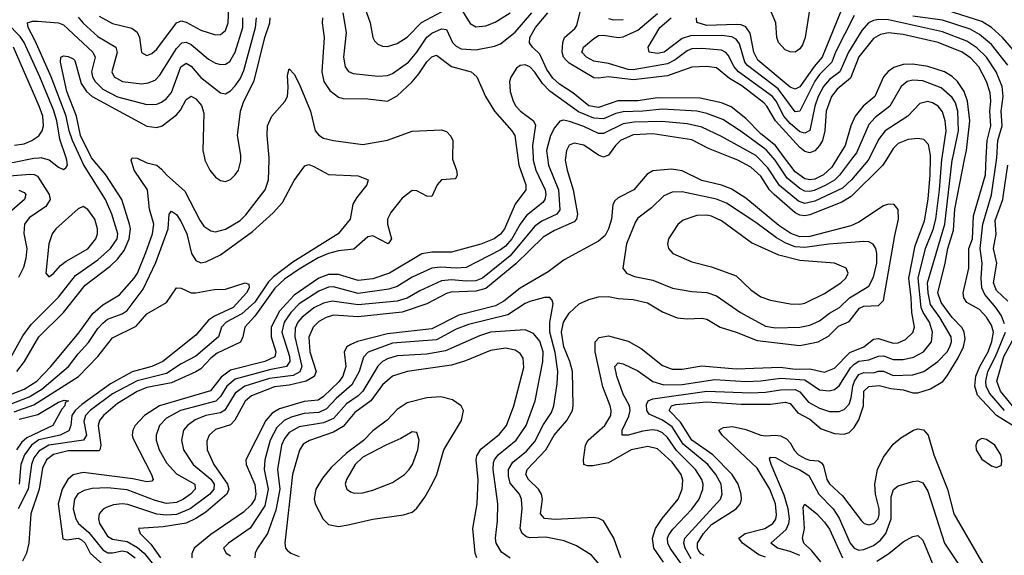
# Model space of a CAD drawing. Header units: inches. Extents: x 1305375 to 1407406, y 744550 to 841633.
# Tile 158 of 256: x 1313292 to 1317302, y 818381 to 820562. Entities that reach past the tile are written whole.
import ezdxf

# ---------------------------------------------------------------- set-up
doc = ezdxf.new("R2010")
doc.units = ezdxf.units.IN
doc.header["$MEASUREMENT"] = 0
doc.layers.add('B3811', color=7, linetype='Continuous')
doc.layers.add('B3812', color=7, linetype='Continuous')

msp = doc.modelspace()

# ---------------------------------------------------------------- linework, layer by layer
at = {"layer": 'B3811', "color": 5}
for points, elevation in [([(1313212.9, 820000), (1313230, 819985), (1313250, 819980.4), (1313270, 819982), (1313350, 819998.9), (1313371.6, 820000)], 1760), ([(1313247.6, 819032.4), (1313310, 819057.6), (1313362.1, 819090), (1313418.6, 819150), (1313532.6, 819287.4), (1313590, 819366.3), (1313630, 819400.4), (1313698.3, 819441.7), (1313758.7, 819510), (1313771.3, 819530), (1313806.4, 819613.6), (1313833.2, 819690), (1313838.4, 819730), (1313820.9, 819790), (1313811.9, 819870), (1313758.1, 819950), (1313745.6, 819990), (1313750, 819999.3), (1313770, 819998.5), (1313810, 819978.9), (1313850, 819970.1), (1313870, 819953.6), (1313890.1, 819930), (1313964.1, 819864.1), (1314025.4, 819745.4), (1314042, 819722), (1314070, 819701.7), (1314090, 819697.8), (1314130, 819708.8), (1314190, 819745), (1314212.6, 819767.4), (1314292.4, 819870), (1314305, 819910), (1314308.4, 819990), (1314307.5, 820000)], 1680), ([(1313250, 819177.5), (1313305.3, 819274.7), (1313339.2, 819320.8), (1313450, 819431.8), (1313519.9, 819520.1), (1313610, 819584.3), (1313661.8, 819630), (1313689, 819670), (1313691.6, 819690), (1313667.3, 819770), (1313641.7, 819830), (1313552.1, 819972.1), (1313539.3, 820000)], 1740), ([(1313281, 819130), (1313311.7, 819170), (1313370.3, 819270), (1313470, 819369.3), (1313559.1, 819480.9), (1313661, 819559), (1313690, 819586.7), (1313717.3, 819622.7), (1313737.9, 819670), (1313742.6, 819710), (1313739.2, 819730), (1313708.3, 819830), (1313642.6, 819930), (1313584.9, 820000)], 1720), ([(1315054.2, 820000), (1315054.1, 819994.1), (1315071.5, 819950), (1315073.7, 819930), (1315070, 819919), (1315065.5, 819914.5), (1315010, 819909.8), (1314991.8, 819890), (1314970, 819842.7), (1314950, 819844), (1314910, 819864.8), (1314890, 819867.1), (1314850, 819834.8), (1314803.5, 819776.5), (1314790.1, 819750), (1314789.4, 819729.4), (1314805.8, 819670), (1314792.3, 819650), (1314730, 819681.5), (1314710, 819678.6), (1314652.4, 819627.6), (1314590, 819620.8), (1314550, 819610.2), (1314507.7, 819592.3), (1314430, 819545.7), (1314370, 819505.3), (1314331.5, 819468.5), (1314250, 819354.7), (1314209.1, 819310), (1314201, 819270), (1314190.8, 819249.2), (1314096.1, 819203.8), (1314070, 819183.2), (1314030, 819139.9), (1314010, 819127.8), (1313910, 819083.9), (1313810, 819064), (1313770, 819048.2), (1313690, 818999.4), (1313633.1, 818950), (1313617.7, 818930), (1313611.3, 818910), (1313622.3, 818830), (1313619, 818810), (1313614, 818806), (1313490, 818805.8), (1313430, 818791.1), (1313401.6, 818770), (1313384.2, 818735.8), (1313371.4, 818650), (1313337.4, 818550), (1313329.2, 818430), (1313320.2, 818390), (1313303.2, 818356.8)], 1680), ([(1313382.2, 820000), (1313412.1, 819992.1), (1313450, 819961.5), (1313470, 819952.6), (1313480.4, 819959.6), (1313486.4, 819970), (1313483.9, 819990), (1313480.6, 820000)], 1760), ([(1315321.4, 820000), (1315325.5, 819970), (1315353.3, 819890), (1315353, 819870), (1315310, 819811.4), (1315266.3, 819710), (1315250, 819688.5), (1315224.1, 819670), (1315170, 819648.7), (1315050, 819615.5), (1314970, 819615.2), (1314930, 819608.5), (1314798.7, 819530), (1314730, 819507.1), (1314670, 819500.4), (1314590, 819524.9), (1314550, 819525), (1314510, 819509.5), (1314410, 819439.7), (1314350, 819375.2), (1314315.6, 819310), (1314316.3, 819270), (1314335.2, 819210), (1314330.9, 819189.1), (1314290.2, 819170), (1314150, 819134.5), (1314113.1, 819106.9), (1314068.8, 819051.2), (1313861, 818990), (1313800.6, 818950), (1313762.8, 818910), (1313753.1, 818890), (1313750.6, 818870), (1313754.7, 818854.7), (1313828.2, 818710), (1313835, 818690), (1313830, 818682.3), (1313810, 818680.7), (1313752.2, 818692.2), (1313550, 818718.2), (1313510, 818709.2), (1313488, 818690), (1313465.6, 818650), (1313448.4, 818590), (1313468.3, 818448.3), (1313484.3, 818444.3), (1313530, 818450.5), (1313544, 818444), (1313558.9, 818430), (1313578.8, 818390), (1313630, 818343.5)], 1720), ([(1315382.7, 820000), (1315383, 819990), (1315394.4, 819950), (1315431.9, 819870), (1315434.3, 819850), (1315430.7, 819830), (1315422.2, 819817.8), (1315355.8, 819764.2), (1315330.2, 819729.8), (1315295.7, 819670), (1315270, 819639.5), (1315250, 819624.9), (1315110, 819553.5), (1315070.3, 819549.7), (1315005.7, 819554.3), (1314970, 819549.9), (1314890, 819513.5), (1314830, 819475.8), (1314795.4, 819464.6), (1314670, 819447.8), (1314570, 819474.5), (1314550, 819473.3), (1314510, 819457.1), (1314430, 819404.7), (1314395.7, 819370), (1314369.6, 819330), (1314359.7, 819290), (1314390.9, 819190), (1314392.5, 819170), (1314379.1, 819150), (1314310, 819136.8), (1314170, 819098.6), (1314135.5, 819070), (1314110, 819027.6), (1314090.9, 819009.1), (1313946.6, 818970), (1313890, 818939.3), (1313861.6, 818910), (1313847.3, 818870), (1313848, 818850), (1313860.7, 818810), (1313890, 818758.1), (1313930, 818712.2), (1314005, 818670), (1314006.8, 818650), (1313987.5, 818630), (1313959.6, 818610), (1313930, 818596.1), (1313890, 818591.4), (1313843.7, 818603.7), (1313730, 818647.6), (1313650, 818656), (1313586.7, 818653.3), (1313554.6, 818645.4), (1313529.2, 818630.8), (1313514.7, 818610), (1313509.3, 818570), (1313520.3, 818530), (1313531.9, 818510), (1313573.1, 818473.1), (1313630, 818402.6), (1313650.8, 818390.8), (1313670, 818390.3), (1313710, 818399.3), (1313730, 818394.6), (1313762.6, 818370)], 1740), ([(1315441.6, 820000), (1315446.3, 819970), (1315486.9, 819870), (1315492.4, 819787.6), (1315480.1, 819770), (1315418.7, 819741.3), (1315390, 819721), (1315290, 819600.6), (1315176.9, 819510), (1315150, 819499.2), (1315110, 819496.9), (1315050, 819503.2), (1315010, 819499.1), (1314921.5, 819458.5), (1314870, 819428.5), (1314830, 819416), (1314670, 819400.5), (1314564.6, 819415.4), (1314530, 819408.4), (1314490, 819389.3), (1314440.9, 819350), (1314425.4, 819330), (1314414.4, 819305.6), (1314412.2, 819270), (1314441.3, 819150), (1314432.3, 819127.7), (1314406.2, 819113.8), (1314310, 819100.6), (1314209.1, 819070), (1314170, 819041.5), (1314128, 818972), (1314110, 818961.6), (1314049.8, 818950.2), (1314007.3, 818932.7), (1313975.4, 818910), (1313959.8, 818890), (1313951.1, 818850), (1313958.5, 818810), (1313999.1, 818750), (1314070, 818691.6), (1314083.9, 818670), (1314082.8, 818650), (1314066.8, 818630), (1313986.6, 818570), (1313930, 818546.8), (1313890, 818544.4), (1313850, 818548.9), (1313732.7, 818587.3), (1313710, 818590.6), (1313674, 818586), (1313644.1, 818575.9), (1313631.4, 818568.6), (1313615.1, 818550), (1313612.3, 818530), (1313616.8, 818510), (1313650, 818459.4), (1313670, 818446.4), (1313730, 818436.9), (1313772.1, 818412.1), (1313799.2, 818390), (1313862.1, 818310)], 1760), ([(1315515.3, 820000), (1315514.1, 819990), (1315521.3, 819950), (1315545.9, 819870), (1315564, 819770), (1315560.1, 819750), (1315550, 819739.1), (1315470, 819704.3), (1315424, 819676), (1315312.1, 819567.9), (1315190, 819467.4), (1315150, 819456.8), (1315048.1, 819451.9), (1315030, 819446.7), (1314950, 819405), (1314850, 819371.5), (1314670, 819352.2), (1314570, 819358.7), (1314539.8, 819350), (1314510, 819332.7), (1314487.6, 819310), (1314470.1, 819269.9), (1314473.2, 819210), (1314499.2, 819130), (1314490.7, 819109.3), (1314458.3, 819090), (1314390, 819073.9), (1314330, 819066.6), (1314236.3, 819030), (1314210, 819009), (1314168.1, 818931.9), (1314150, 818911.6), (1314090, 818893), (1314063.6, 818870), (1314053.8, 818846.2), (1314055, 818810), (1314083.1, 818750), (1314137.8, 818670), (1314143.3, 818650), (1314135.8, 818630), (1314050, 818556.8), (1314009.4, 818530.6), (1313970, 818512.1), (1313876.3, 818496.3), (1313775.5, 818490), (1313782.2, 818470), (1313826.5, 818426.5), (1313865.1, 818370)], 1780), ([(1314044.1, 820000), (1314046.1, 819990), (1314065.9, 819950), (1314090, 819920.5), (1314110, 819907), (1314130, 819903.5), (1314150, 819911.4), (1314170, 819930.1), (1314182.5, 819950), (1314193.1, 819986.9), (1314193.1, 820000)], 1720), ([(1315913.4, 818353.4), (1315875.2, 818410), (1315868.6, 818450), (1315881.9, 818490), (1315909, 818531), (1315973.2, 818610), (1315989.9, 818650), (1315992.6, 818687.4), (1315985.5, 818710), (1315950, 818760.7), (1315890, 818814.8), (1315850, 818823.8), (1315782.7, 818810), (1315690, 818758.1), (1315625.9, 818745.9), (1315604.8, 818744.8), (1315589.8, 818750), (1315587.9, 818770), (1315596.2, 818830), (1315606.9, 818850), (1315675, 818910), (1315699.3, 818950), (1315701, 818970), (1315696.6, 818990), (1315666.5, 819066.5), (1315635.3, 819210), (1315635.7, 819250), (1315652.5, 819267.5), (1315690, 819274.4), (1315770, 819252.5), (1315822.7, 819222.7), (1315910, 819154.2), (1315950, 819138.5), (1315990, 819139.5), (1316070, 819153.1), (1316210, 819140.2), (1316390, 819146.6), (1316450, 819139.1), (1316510, 819140.3), (1316570, 819127.2), (1316610, 819143.1), (1316672.8, 819207.2), (1316730.5, 819229.5), (1316770, 819261.2), (1316790, 819263.8), (1316850, 819244.3), (1316870, 819246.5), (1316900, 819260), (1316930, 819288.6), (1316935.7, 819310), (1316925.4, 819370), (1316923.3, 819430), (1316913.2, 819510), (1316939.1, 819640.9), (1316977.4, 819742.6), (1316992, 819832), (1317000, 819930), (1317000.9, 820000)], 1780), ([(1315998.5, 818330), (1315941.6, 818410), (1315932.3, 818430), (1315930.9, 818450), (1315936.2, 818463.8), (1315952.6, 818487.4), (1316030, 818568.7), (1316059, 818610), (1316074.4, 818650), (1316075.7, 818670), (1316070.3, 818690), (1316044.3, 818730), (1315967.2, 818807.2), (1315930, 818860.3), (1315910, 818879.9), (1315890, 818889.6), (1315867.5, 818892.5), (1315830, 818887.1), (1315769.9, 818869.9), (1315745.7, 818870), (1315746.2, 818890), (1315773.1, 818946.9), (1315778.1, 818970), (1315775, 818990), (1315750, 819036.8), (1315723.4, 819110), (1315715.9, 819150), (1315730, 819164.7), (1315750, 819160.7), (1315810, 819132), (1315870, 819089.3), (1315915.4, 819075.4), (1315990, 819075.9), (1316122.8, 819097.2), (1316250, 819088.9), (1316310, 819091.7), (1316390, 819102.8), (1316490, 819095.8), (1316550, 819054.6), (1316588.7, 819051.3), (1316610, 819056.8), (1316630, 819071.7), (1316675.9, 819144.1), (1316690, 819159.4), (1316710, 819171.4), (1316750, 819177.5), (1316790, 819192.2), (1316810, 819192.7), (1316850, 819179), (1316890, 819178.8), (1316931.9, 819188.1), (1316973.2, 819210), (1317005.5, 819250), (1317009.6, 819290), (1316997.4, 819330), (1316971.4, 819370), (1316964.1, 819390), (1316951.7, 819510), (1316980.7, 819630), (1317012.5, 819707.5), (1317022.9, 819750), (1317038.3, 819870), (1317047.6, 819992.4), (1317048.8, 820000)], 1760), ([(1316026.2, 818366.2), (1316002.7, 818410), (1315996.8, 818430), (1316000.6, 818450), (1316146.1, 818610), (1316153.2, 818630), (1316148.9, 818670), (1316127.6, 818710), (1316094.5, 818750), (1315993.9, 818833.9), (1315950, 818904.1), (1315910, 818930.7), (1315855.2, 818955.2), (1315846.2, 818970), (1315845.5, 818994.5), (1315852.1, 819010), (1315870, 819018.5), (1316090, 819049), (1316270, 819043.2), (1316330, 819045.4), (1316390, 819055.3), (1316450, 819056.1), (1316470, 819047.2), (1316504.8, 819004.8), (1316550, 818980.4), (1316590, 818967.1), (1316630, 818966.2), (1316650, 818974.7), (1316670, 818996.3), (1316678.3, 819021.7), (1316684.8, 819070), (1316691.9, 819090), (1316710, 819117.4), (1316730, 819124.8), (1316770, 819124.3), (1316790, 819131.3), (1316810, 819130.7), (1316850, 819113.5), (1316930, 819115.8), (1316974.9, 819130), (1317030.9, 819170), (1317069, 819210), (1317080.5, 819230), (1317087, 819250), (1317085.7, 819270), (1317039.3, 819350), (1317001.7, 819401.7), (1316991.5, 819450), (1316988.9, 819490), (1317059.8, 819730), (1317090, 819990), (1317092.1, 820000)], 1740), ([(1316080.2, 818380.2), (1316066.9, 818386.9), (1316058.3, 818398.3), (1316052.1, 818410), (1316052.9, 818430), (1316077.6, 818470), (1316110, 818506), (1316209.4, 818570.6), (1316227.5, 818592.5), (1316232.3, 818610), (1316231, 818630), (1316218.1, 818670), (1316194.3, 818710), (1316114.7, 818790), (1316029.7, 818849.7), (1315983.1, 818923.1), (1315937, 818970), (1315946.2, 818990), (1315964.6, 818995.4), (1316090, 819006.3), (1316230, 818996.4), (1316350, 818996.1), (1316410, 819004.6), (1316430, 818998.5), (1316461.3, 818961.3), (1316510, 818935.2), (1316555.9, 818895.9), (1316610, 818876.9), (1316650, 818874.5), (1316670, 818881.6), (1316690, 818901.4), (1316710, 818932.9), (1316728.3, 818990), (1316729.4, 819050), (1316750, 819067.8), (1316792.6, 819072.6), (1316840.2, 819060.2), (1316890, 819054.8), (1316930, 819042.2), (1316950, 819042.4), (1317001.7, 819058.3), (1317051.3, 819088.7), (1317070, 819111.7), (1317114.5, 819185.5), (1317135.5, 819230), (1317142.7, 819262.7), (1317139.2, 819290), (1317130, 819307.9), (1317090, 819350), (1317044.7, 819410), (1317031.8, 819450), (1317061.6, 819570), (1317071.8, 819630), (1317094.5, 819705.5), (1317101.1, 819790), (1317141.7, 820000)], 1720), ([(1316826.5, 820000), (1316807.7, 819970), (1316678.4, 819841.6), (1316640.7, 819819.3), (1316510, 819767.9), (1316490, 819763.9), (1316470, 819766.3), (1316450, 819776.3), (1316365.1, 819850), (1316346.2, 819870), (1316310, 819924.7), (1316270, 819961.2), (1316216.8, 819990), (1316192, 820000)], 1780), ([(1316753.3, 820000), (1316748.3, 819990), (1316679.4, 819910), (1316643.6, 819876.4), (1316530, 819823), (1316490, 819813.4), (1316463.4, 819823.4), (1316386.8, 819886.8), (1316339.4, 819959.4), (1316299.4, 820000)], 1760), ([(1316684.5, 820000), (1316631.5, 819928.5), (1316610, 819908.1), (1316572.8, 819887.2), (1316527.2, 819867.2), (1316510, 819862.4), (1316490, 819863.7), (1316470, 819874.3), (1316417.3, 819917.3), (1316369.2, 819990), (1316360.3, 820000)], 1740), ([(1316623.2, 820000), (1316599, 819961), (1316566.3, 819930), (1316530, 819912.9), (1316510, 819909.7), (1316490, 819914), (1316450, 819942.3), (1316406.8, 820000)], 1720), ([(1317367.3, 818890), (1317270.7, 818950.7), (1317192.9, 819032.9), (1317182, 819070), (1317186.4, 819110), (1317202.4, 819150), (1317236.6, 819210), (1317251.9, 819251.9), (1317257.5, 819290), (1317250, 819318.4), (1317230, 819350.4), (1317201.3, 819381.3), (1317150, 819410.4), (1317137.6, 819430), (1317134.6, 819450), (1317158, 819550), (1317157.7, 819630), (1317172.4, 819670), (1317176.6, 819763.4), (1317225.2, 819930), (1317228.4, 820000)], 1680), ([(1317303.3, 819323.3), (1317290, 819356.2), (1317267.4, 819390), (1317222.5, 819442.5), (1317210.9, 819470), (1317207.8, 819510), (1317211.5, 819570), (1317204.3, 819630), (1317214.2, 819730), (1317250.6, 819849.4), (1317270.9, 819990), (1317271.5, 820000)], 1660), ([(1313250, 818994.4), (1313330, 819026.7), (1313382.3, 819057.7), (1313490.7, 819149.3), (1313530, 819201.6), (1313572.7, 819247.3), (1313610, 819305.2), (1313630, 819326.3), (1313650, 819342.3), (1313710, 819364.5), (1313730, 819378.4), (1313794.6, 819465.4), (1313846.2, 819573.8), (1313896.3, 819710), (1313901.2, 819770), (1313910, 819783.1), (1313930, 819769.1), (1313950, 819738.4), (1313972.3, 819690), (1313992.2, 819610), (1314010, 819581.3), (1314030, 819572.1), (1314050, 819576.2), (1314110, 819604), (1314240.7, 819699.3), (1314324.8, 819775.2), (1314362.8, 819817.2), (1314410, 819907), (1314453, 819967), (1314470, 819972.2), (1314490, 819964.9), (1314550, 819931.3), (1314670, 819927), (1314710.6, 819910), (1314705.5, 819890), (1314663.1, 819836.9), (1314648.5, 819811.5), (1314638.4, 819750), (1314588.6, 819690), (1314405, 819575), (1314325.2, 819514.8), (1314305.5, 819494.5), (1314250, 819412), (1314196.3, 819363.7), (1314133.4, 819330), (1314113.5, 819310), (1314101.8, 819270), (1314010, 819191.8), (1313950, 819160.1), (1313890, 819120.8), (1313770, 819092), (1313670, 819038.1), (1313579, 818970), (1313560.4, 818950), (1313553.8, 818926.2), (1313564.1, 818870), (1313551.9, 818850), (1313411, 818829), (1313370, 818805.1), (1313350, 818778.1), (1313339.6, 818750), (1313327, 818650), (1313286.2, 818570)], 1660), ([(1315739.9, 818370), (1315711.2, 818451.2), (1315670, 818521.1), (1315651.3, 818531.3), (1315630, 818535), (1315472.7, 818527.3), (1315430, 818531.1), (1315413.1, 818550), (1315421.7, 818610), (1315417.7, 818630), (1315405.5, 818650), (1315364, 818690), (1315353.4, 818710), (1315359.4, 818730), (1315434.3, 818810), (1315469.3, 818870.7), (1315520.9, 818930), (1315543.3, 818970), (1315546.5, 818990), (1315543.8, 819130), (1315533, 819170), (1315508.7, 819230), (1315498, 819290), (1315507.2, 819330), (1315530, 819367), (1315570, 819404.6), (1315610, 819423.2), (1315650, 819433.9), (1315690, 819434.5), (1315730, 819426.4), (1315790, 819423), (1315849.4, 819409.4), (1315910, 819371.8), (1315970, 819348.3), (1316010, 819343.6), (1316070, 819346.3), (1316090, 819342.2), (1316145.2, 819310), (1316210, 819290.1), (1316295.1, 819255.1), (1316470, 819235.8), (1316544.5, 819250), (1316586.7, 819273.3), (1316626.4, 819313.6), (1316670, 819333.4), (1316712.6, 819387.4), (1316730, 819396), (1316790, 819398.4), (1316810, 819419.3), (1316856.3, 819683.7), (1316871.7, 819750), (1316869.9, 819789.9), (1316853.7, 819810), (1316830, 819811.5), (1316810, 819804.6), (1316710, 819737.5), (1316677.2, 819722.8), (1316510, 819679.1), (1316470, 819677.6), (1316432, 819692), (1316384.1, 819724.1), (1316250, 819835.6), (1316190, 819873.1), (1316150, 819888.1), (1316070, 819907.9), (1315990, 819947.3), (1315946.4, 819953.6), (1315870, 819946.8), (1315847.5, 819932.5), (1315793.1, 819870), (1315730, 819836.7), (1315715.7, 819824.3), (1315707.2, 819810), (1315701.9, 819750), (1315690.1, 819710), (1315676.4, 819683.6), (1315650, 819659.7), (1315510, 819584.6), (1315445, 819535), (1315330, 819469), (1315263.5, 819416.5), (1315230, 819397.3), (1315080.7, 819359.3), (1314970, 819302.6), (1314790, 819282.6), (1314668.1, 819251.9), (1314640, 819240), (1314624.8, 819230), (1314612.9, 819210), (1314620.1, 819150), (1314608.1, 819110), (1314592.4, 819087.6), (1314530, 819027.9), (1314507.9, 819012.1), (1314450, 819006.7), (1314350, 818977.9), (1314320.7, 818959.3), (1314294.3, 818930), (1314213.4, 818770), (1314214, 818750), (1314249.4, 818669.4), (1314253.4, 818630), (1314249, 818610), (1314234.1, 818585.9), (1314203.2, 818556.8), (1314070, 818465.6), (1314003.1, 818410), (1313992.8, 818387.2), (1313992.6, 818370)], 1820), ([(1317315.9, 819415.9), (1317270, 819459.9), (1317258.3, 819490), (1317271.3, 819570), (1317257.9, 819630), (1317268.4, 819688.4), (1317265, 819745), (1317295.6, 819830), (1317298.8, 819850), (1317316.3, 819970)], 1640), ([(1313250, 819926.6), (1313332.8, 819932.8), (1313351.5, 819931.5), (1313364.6, 819924.6), (1313412.7, 819850), (1313416.1, 819830), (1313398.3, 819801.7), (1313330, 819755.2), (1313312.2, 819730), (1313308.7, 819691.3), (1313321.3, 819630), (1313317.3, 819590), (1313307, 819553), (1313287.2, 819512.8)], 1740), ([(1313288.6, 819868.6), (1313310, 819858.4), (1313316.8, 819850), (1313311.3, 819830), (1313250, 819776.6)], 1720), ([(1313270, 818964.8), (1313350, 818994), (1313531.4, 819108.6), (1313609.9, 819190.1), (1313670, 819266.3), (1313766.1, 819313.9), (1313810, 819364.1), (1313889.7, 819410), (1313930, 819470.4), (1313950, 819468.9), (1313990, 819450.2), (1314010, 819450.2), (1314083.9, 819463.9), (1314130, 819464.4), (1314210, 819490.4), (1314224.9, 819484.9), (1314227, 819470), (1314215.3, 819450), (1314161.7, 819390), (1314085.1, 819354.9), (1314061.3, 819338.7), (1314010, 819277.3), (1313874.6, 819170), (1313830.2, 819150), (1313750, 819128.1), (1313661.3, 819078.7), (1313545.2, 818994.8), (1313517.5, 818970), (1313504.1, 818950), (1313500.2, 818910), (1313492.2, 818887.8), (1313456.8, 818870), (1313370, 818850.6), (1313339.6, 818830), (1313310.9, 818790), (1313296.6, 818750), (1313290, 818670)], 1640), ([(1315716.1, 818270), (1315621, 818381), (1315559.6, 818419.6), (1315510, 818439.3), (1315434.3, 818454.3), (1315370, 818452.6), (1315356.6, 818456.6), (1315339, 818470), (1315330.8, 818490), (1315337.9, 818570), (1315335.5, 818610), (1315327.3, 818630), (1315290, 818674), (1315283, 818703), (1315283.3, 818730), (1315300.4, 818759.6), (1315355.6, 818804.4), (1315390, 818844.4), (1315426, 818914), (1315457.3, 818962.7), (1315467.5, 818990), (1315481, 819079), (1315483.1, 819130), (1315473.1, 819206.9), (1315451.6, 819290), (1315451.4, 819328.6), (1315464.5, 819404.5), (1315460.4, 819420.4), (1315450.7, 819430.7), (1315430, 819431.2), (1315370, 819414.7), (1315350, 819406.9), (1315279.7, 819360.3), (1315119.4, 819320.6), (1315070, 819301.2), (1314990, 819259.1), (1314810, 819245.1), (1314711.3, 819208.7), (1314691.8, 819188.2), (1314674.6, 819130), (1314645.3, 819074.7), (1314581.1, 819018.9), (1314542, 818978), (1314510, 818962.5), (1314450, 818958.7), (1314397, 818943), (1314369.2, 818930), (1314339, 818901), (1314312.2, 818850), (1314290.3, 818769.7), (1314288.3, 818730), (1314303.5, 818650), (1314290, 818582), (1314230, 818490.9), (1314141.8, 818430), (1314122.3, 818410), (1314133, 818390), (1314150, 818378.5)], 1840), ([(1315290, 818368.9), (1315254.1, 818394.1), (1315233.2, 818430), (1315229.3, 818450), (1315238.5, 818521.5), (1315239.7, 818590), (1315220.8, 818730), (1315221.7, 818758.3), (1315225.1, 818770), (1315240.4, 818790), (1315313.8, 818850), (1315354.5, 818910), (1315391.1, 819010), (1315422.2, 819170), (1315424.2, 819210), (1315410, 819253.1), (1315384.3, 819284.3), (1315350, 819298.7), (1315210, 819289.3), (1315165.3, 819274.7), (1315026.8, 819213.2), (1314950, 819200.5), (1314830, 819192.6), (1314790, 819181.2), (1314769.3, 819170.7), (1314750, 819151), (1314690, 819049.6), (1314670.1, 819030), (1314622.9, 818997.1), (1314570, 818938.3), (1314530, 818920.1), (1314430, 818904.5), (1314390, 818880.6), (1314370, 818856.6), (1314358.5, 818830), (1314341.5, 818730), (1314351.4, 818650), (1314334.7, 818565.3), (1314300.7, 818470), (1314260.4, 818410), (1314250.6, 818390), (1314249.2, 818370.8)], 1860), ([(1317302.4, 818970), (1317241.8, 819041.8), (1317228.8, 819070), (1317227.5, 819090), (1317235.6, 819130), (1317265.9, 819190), (1317306.9, 819290)], 1660), ([(1317335.7, 818990), (1317287, 819050), (1317271.7, 819090), (1317299.7, 819190), (1317343.4, 819270)], 1640), ([(1315153.9, 818370), (1315146.4, 818390), (1315137, 818490), (1315155, 818590), (1315159.1, 818690), (1315151, 818769), (1315154.4, 818785.6), (1315170, 818812.9), (1315246.4, 818873.6), (1315274.6, 818910), (1315305.1, 818990), (1315345.5, 819145.5), (1315343.2, 819183.2), (1315330, 819203.4), (1315310, 819216.9), (1315270, 819224.8), (1315210, 819215.6), (1315107.7, 819172.3), (1315050, 819155.5), (1314870, 819129.3), (1314810, 819111.1), (1314770, 819075.4), (1314722, 819010), (1314657.2, 818962.8), (1314610, 818905.7), (1314570, 818882.6), (1314471.7, 818848.3), (1314445.9, 818834.1), (1314431.2, 818808.8), (1314402.7, 818710), (1314372.3, 818430), (1314375.1, 818410), (1314381.9, 818401.9), (1314395.9, 818390), (1314430, 818376.1)], 1880), ([(1313290, 818935.3), (1313365.8, 818954.2), (1313450, 819005.2), (1313472.6, 819012.6), (1313490.1, 819010.1), (1313476.7, 819003.3), (1313476.5, 818990), (1313463.6, 818976.4), (1313426.9, 818910), (1313320.9, 818859.1), (1313299.9, 818840.1), (1313278.8, 818810)], 1620), ([(1316330, 818373.6), (1316302.8, 818382.8), (1316235.3, 818430), (1316221.1, 818450), (1316246.5, 818470), (1316327.3, 818490), (1316359.5, 818510), (1316371.5, 818528.5), (1316374.8, 818545.2), (1316369.9, 818590), (1316347.5, 818650), (1316295.4, 818735.4), (1316152.9, 818870), (1316138.9, 818890), (1316158, 818902), (1316195.1, 818904.9), (1316250, 818893.6), (1316310, 818870.7), (1316330, 818867.3), (1316370, 818870.1), (1316390, 818867), (1316414.8, 818854.8), (1316430, 818839.1), (1316447.3, 818807.3), (1316464.2, 818790), (1316493.4, 818773.4), (1316510, 818767.8), (1316545.7, 818765.7), (1316557.2, 818757.2), (1316565.1, 818745.1), (1316579.1, 818690), (1316590, 818672.6), (1316642.7, 818622.7), (1316720.8, 818520.8), (1316730.8, 818510.8), (1316750, 818504.8), (1316770.4, 818510), (1316788.2, 818530), (1316792.9, 818547.1), (1316791.8, 818570), (1316776.9, 818630), (1316774.8, 818670), (1316786.2, 818730), (1316810, 818780.2), (1316850, 818833.2), (1316880.1, 818859.9), (1316931.6, 818890), (1316950, 818895.6), (1316972.5, 818892.5), (1316991.8, 818870), (1317014.7, 818790), (1317070.5, 818650), (1317096.6, 818550), (1317234.1, 818314.1)], 1680), ([(1316470, 818379.8), (1316430, 818396.6), (1316377.8, 818410), (1316351.2, 818430), (1316413.8, 818486.2), (1316424.5, 818510), (1316426.8, 818530), (1316421.5, 818570), (1316405.6, 818625.6), (1316352.1, 818750), (1316345.9, 818774.1), (1316350, 818780.3), (1316370, 818778.9), (1316427, 818747), (1316470, 818729.4), (1316505.9, 818705.9), (1316546.3, 818630), (1316605.4, 818570), (1316630, 818532.7), (1316674.4, 818430), (1316690, 818409.6), (1316710, 818402.1), (1316730, 818403.9), (1316770, 818421.3), (1316797.5, 818442.5), (1316819.3, 818470), (1316841.3, 818530), (1316841.3, 818618.7), (1316851.1, 818648.9), (1316870, 818663.2), (1316930, 818681.6), (1316950, 818684.7), (1316970, 818675.6), (1316990, 818641.7), (1317059.1, 818430), (1317159.1, 818279.1)], 1660), ([(1316554.4, 818354.4), (1316518.4, 818398.4), (1316485.6, 818430), (1316480.4, 818450), (1316488.3, 818490), (1316483.2, 818576.8), (1316490, 818588.5), (1316538.8, 818550), (1316570, 818516.4), (1316590, 818487.8), (1316643.3, 818370)], 1640), ([(1316783.1, 818356.9), (1316832.2, 818387.8), (1316890, 818435.9), (1316930, 818456.9), (1316950, 818461.3), (1316970, 818442.8), (1317008.1, 818350)], 1640)]:
    msp.add_lwpolyline(points, dxfattribs=dict(at, elevation=elevation))
for points, elevation in [([(1315990, 819860.7), (1315950, 819859.9), (1315915.3, 819844.7), (1315864.6, 819795.4), (1315810, 819753.5), (1315800.3, 819739.7), (1315762.9, 819650), (1315748.9, 819550), (1315763.1, 819530), (1315796.4, 819516.4), (1315870, 819500.9), (1315950.7, 819469.3), (1316030, 819454.8), (1316090, 819450.6), (1316130, 819437.9), (1316227.5, 819370), (1316330, 819314.5), (1316370, 819306.7), (1316470, 819309.7), (1316510, 819318.3), (1316550, 819335.4), (1316590, 819366.7), (1316630.4, 819389.6), (1316671.9, 819430), (1316750, 819477.6), (1316770, 819514.2), (1316782.6, 819570), (1316783.2, 819610), (1316778.8, 819630), (1316768.4, 819648.4), (1316750, 819657.4), (1316730, 819659.4), (1316587.8, 819647.8), (1316490, 819634), (1316450, 819637.4), (1316412.1, 819652.1), (1316373.8, 819673.8), (1316290, 819736.2), (1316170, 819815.5), (1316130, 819831.2)], 1840), ([(1313550, 819801.7), (1313530, 819792.4), (1313439.7, 819710), (1313424.4, 819690), (1313410.1, 819650), (1313398, 819530), (1313410, 819514.4), (1313430, 819528.2), (1313458.8, 819561.2), (1313481.8, 819578.2), (1313570, 819629.6), (1313602.1, 819670), (1313608.6, 819690), (1313608.2, 819710), (1313597.7, 819750), (1313570, 819789.8)], 1760), ([(1316090, 819765.9), (1316050, 819764.9), (1315994.5, 819745.5), (1315972.5, 819727.5), (1315934.4, 819670), (1315930.2, 819650), (1315934, 819630), (1315951.7, 819610), (1316030, 819576.6), (1316110, 819555.4), (1316210, 819518.5), (1316270, 819461.7), (1316310, 819434.1), (1316350, 819419.8), (1316430, 819404.6), (1316470, 819403.6), (1316490, 819407.8), (1316570, 819446.7), (1316635.7, 819490), (1316656.5, 819510), (1316665.5, 819530), (1316658.7, 819550), (1316610.3, 819570.3), (1316470, 819581.2), (1316383.9, 819603.9), (1316272.9, 819652.9), (1316150, 819743.6), (1316110, 819762.1)], 1860), ([(1315006.6, 819026.6), (1314950, 819022.3), (1314870, 819001.7), (1314830, 818975), (1314789.2, 818930.8), (1314730, 818888.4), (1314691.6, 818848.4), (1314622.9, 818797.1), (1314561, 818739), (1314525.4, 818694.6), (1314498.7, 818650), (1314491.3, 818611.3), (1314495.9, 818590), (1314528.3, 818528.3), (1314550, 818506.9), (1314590, 818498.1), (1314630, 818504.9), (1314730, 818527.5), (1314854.5, 818545.5), (1314890, 818556.9), (1314910, 818572.6), (1314942.7, 818617.3), (1314972.2, 818670), (1314990.4, 818710), (1315019.9, 818810), (1315091.9, 818930), (1315098.9, 818970), (1315089.8, 818990), (1315054.5, 819014.5)], 1920), ([(1314890, 818883.6), (1314844.1, 818855.9), (1314783.7, 818830), (1314690, 818780.6), (1314658.3, 818750), (1314623.2, 818690), (1314617.3, 818670), (1314623.7, 818650), (1314638.9, 818638.9), (1314654.4, 818634.4), (1314690, 818635.5), (1314730, 818645.5), (1314810, 818676.8), (1314859.2, 818710), (1314878.8, 818730), (1314892, 818750), (1314913.3, 818810), (1314918.8, 818850), (1314910, 818880.9)], 1940), ([(1317210, 818856.2), (1317192.3, 818847.7), (1317185.6, 818830), (1317187, 818810), (1317210, 818772.7), (1317250, 818745.2), (1317270, 818738), (1317290, 818747.3), (1317292.3, 818767.7), (1317288.1, 818790), (1317263.7, 818830), (1317230, 818852.9)], 1720)]:
    msp.add_lwpolyline(points, close=True, dxfattribs=dict(at, elevation=elevation))
at = {"layer": 'B3812', "color": 5}
for points, elevation in [([(1313616.2, 820576.2), (1313670, 820546.8), (1313748.3, 820528.3), (1313770, 820511.4), (1313779.6, 820490), (1313788.1, 820428.1), (1313810, 820415.8), (1313830, 820424.1), (1313850, 820442.8), (1313930, 820549.1), (1313950, 820557.6), (1313970, 820552.9), (1314030, 820520.1), (1314090, 820500.4), (1314110, 820501.7), (1314130, 820518.8), (1314140.5, 820550), (1314143.2, 820610)], 1780), ([(1314697.8, 820610), (1314719.3, 820550), (1314730.1, 820490.1), (1314736.7, 820476.7), (1314750, 820463.2), (1314770, 820454.3), (1314790, 820453.1), (1314830, 820465.3), (1314870, 820491.3), (1314928.8, 820551.2), (1315050, 820616.5)], 1760), ([(1315088.3, 820608.3), (1315126.4, 820546.4), (1315150, 820533.6), (1315190, 820537.4), (1315228.4, 820551.6), (1315290, 820590.1)], 1760), ([(1317228.4, 820000), (1317231.7, 820070), (1317247.7, 820130), (1317242.7, 820190), (1317247.5, 820230), (1317245, 820265), (1317229.9, 820310.1), (1317197.8, 820370), (1317165.5, 820405.5), (1317130, 820429.7), (1317032.3, 820470), (1316890, 820502.2), (1316831, 820509), (1316797.4, 820502.6), (1316770, 820486), (1316710, 820410.7), (1316676, 820324), (1316620.7, 820279.3), (1316598.6, 820250), (1316576.4, 820190), (1316571.3, 820110), (1316561.5, 820070), (1316550, 820049.5), (1316530, 820028.3), (1316510, 820020.3), (1316490, 820026.1), (1316470, 820042.3), (1316370.2, 820150), (1316335.2, 820210), (1316323.1, 820223.1), (1316232.7, 820292.7), (1316183.2, 820323.2), (1316130, 820366.6), (1316090, 820372.3), (1316030, 820369.1), (1315930, 820334.1), (1315790, 820317.5), (1315690.6, 820329.4), (1315650, 820323.8), (1315630, 820326.1), (1315530, 820385.2), (1315517.2, 820397.2), (1315507.4, 820410), (1315501.7, 820430), (1315503.4, 820470), (1315510.4, 820490), (1315553.3, 820526.7), (1315561.3, 820538.7), (1315578.2, 820610)], 1680), ([(1316649.4, 820630), (1316560.7, 820410), (1316527.7, 820372.3), (1316470, 820288.7), (1316450, 820278.7), (1316430, 820288), (1316298.1, 820398.1), (1316282.2, 820430), (1316266.9, 820506.9), (1316250, 820533.3), (1316230, 820541.4), (1316210, 820543.1), (1316090, 820539.1), (1316050.4, 820550.4), (1316048.9, 820570)], 1620), ([(1316510.7, 820610), (1316490.6, 820490), (1316480, 820460), (1316470, 820443.1), (1316450.3, 820429.7), (1316430, 820430.8), (1316410, 820439.7), (1316382.2, 820470), (1316375.5, 820490), (1316371.9, 820550), (1316345.7, 820610)], 1580), ([(1317376.7, 820396.7), (1317294.8, 820490), (1317249.5, 820530), (1317210, 820555.3), (1317070, 820599.4)], 1620), ([(1313539.3, 820000), (1313507.2, 820070), (1313493.2, 820110), (1313480.6, 820170), (1313420.8, 820330), (1313355.6, 820475.6), (1313326.6, 820530), (1313323.7, 820550), (1313343.5, 820556.5), (1313364, 820556), (1313450, 820549.6), (1313470, 820541.5), (1313589.8, 820429.8), (1313598.8, 820410), (1313585.1, 820350), (1313589.1, 820330), (1313599.5, 820310), (1313630, 820279.1), (1313690, 820248.7), (1313810, 820216.9), (1313850, 820218.4), (1313870, 820226.6), (1313890, 820241.5), (1313910, 820266.3), (1313948.6, 820370), (1313970, 820384.6), (1313990, 820372.7), (1314030, 820327.2), (1314110, 820264.8), (1314130, 820259.8), (1314150, 820272), (1314170, 820293.4), (1314190, 820322), (1314205.2, 820354.8), (1314252.9, 820530), (1314255.8, 820570)], 1740), ([(1313530, 820573.2), (1313550, 820547.5), (1313610, 820493.6), (1313683, 820450), (1313688.9, 820428.9), (1313667.2, 820350), (1313676.3, 820330), (1313710.8, 820310.8), (1313790, 820301.3), (1313815.5, 820304.5), (1313843.4, 820316.6), (1313863.4, 820336.6), (1313930, 820445.3), (1313951.7, 820468.3), (1313970, 820470.9), (1313990, 820461.7), (1314061.6, 820401.6), (1314090, 820385.2), (1314110, 820379.8), (1314130, 820381.5), (1314148.1, 820391.9), (1314170, 820430.2), (1314200.9, 820530), (1314200.6, 820570)], 1760), ([(1314193.1, 820000), (1314193.1, 820010), (1314178.7, 820090), (1314190.9, 820190), (1314204.7, 820230), (1314247.2, 820312.8), (1314289.9, 820489.9), (1314310.5, 820550), (1314312.3, 820570)], 1720), ([(1314525.6, 820570), (1314524.1, 820550), (1314531.8, 820490), (1314522.1, 820350), (1314530.8, 820310.8), (1314554.6, 820274.6), (1314590, 820247), (1314610, 820241.8), (1314710, 820240.6), (1314790, 820231), (1314830, 820252.6), (1314890, 820308.6), (1314918.2, 820341.8), (1314950, 820390.6), (1314970, 820411.3), (1314990, 820417.9), (1315050, 820371.9), (1315130.3, 820350), (1315154, 820330), (1315189.6, 820250), (1315226, 820190), (1315297, 820110), (1315309.1, 820090), (1315321.4, 820000)], 1720), ([(1314607.9, 820590), (1314621.5, 820510), (1314611.2, 820410), (1314617.7, 820370), (1314631.7, 820351.7), (1314650, 820343.6), (1314750, 820332.2), (1314790, 820334.4), (1314810, 820342.7), (1314875.8, 820390), (1314910, 820430.6), (1314950, 820490.9), (1314970, 820507.8), (1315010, 820525.5), (1315030, 820522), (1315054.2, 820470), (1315070, 820454.2), (1315090, 820444), (1315150, 820439), (1315225.7, 820454.3), (1315250, 820463.7), (1315310, 820511.1), (1315377.6, 820590)], 1740), ([(1316406.8, 820000), (1316369.7, 820049.7), (1316310, 820097.9), (1316250, 820159.9), (1316190, 820207), (1316150, 820223.9), (1316063, 820243), (1315890, 820244), (1315810, 820231.7), (1315727.9, 820232.1), (1315650, 820204.5), (1315610, 820211.2), (1315544.7, 820264.7), (1315490, 820299.5), (1315463.6, 820323.6), (1315439.4, 820359.4), (1315410, 820421.4), (1315379.9, 820450), (1315368.2, 820468.2), (1315369.5, 820489.5), (1315393.2, 820530), (1315443.4, 820590)], 1720), ([(1317271.5, 820000), (1317275.9, 820070), (1317293.2, 820130), (1317289.7, 820190), (1317296.8, 820250), (1317293.6, 820290), (1317269.4, 820350), (1317230.2, 820410), (1317190, 820448), (1317150, 820474.9), (1317050, 820513), (1316830, 820561.2), (1316790, 820563.2), (1316770, 820559.5), (1316749.6, 820550), (1316721.5, 820518.5), (1316667.1, 820430), (1316631.7, 820350), (1316590, 820318.9), (1316565.9, 820290), (1316544.6, 820250), (1316529.8, 820210), (1316510, 820111.6), (1316490, 820099.5), (1316470, 820105.7), (1316430, 820139.4), (1316404.5, 820170), (1316373.2, 820230), (1316357.9, 820250), (1316219, 820350), (1316202.4, 820370), (1316177.9, 820417.9), (1316168.3, 820428.3), (1316150, 820437.6), (1316070, 820445.6), (1316030, 820443.3), (1316010, 820435.2), (1315961.1, 820398.9), (1315930, 820382.9), (1315790, 820358.5), (1315770, 820359), (1315690, 820383.7), (1315630, 820394), (1315600.8, 820410), (1315581.9, 820430), (1315583.6, 820436.4), (1315588.3, 820450), (1315630, 820486.3), (1315650, 820497.7), (1315670, 820499.4), (1315730, 820490.1), (1315750, 820492.3), (1315810, 820519.7), (1315890, 820588.1)], 1660), ([(1315690, 820567), (1315710, 820561.1), (1315750, 820563.4)], 1680), ([(1316690, 820579), (1316614.9, 820430), (1316600.2, 820390), (1316550, 820338.7), (1316530, 820311.4), (1316470, 820189.9), (1316450, 820187.3), (1316381.1, 820281.1), (1316255.6, 820375.6), (1316245.5, 820390), (1316224.2, 820464.2), (1316210, 820482.7), (1316192.2, 820492.2), (1316150, 820497.9), (1316023.4, 820496.6), (1315990, 820486), (1315916.3, 820430), (1315890, 820424.9), (1315855.6, 820430), (1315851.7, 820450), (1315899.1, 820530), (1315945, 820570)], 1640), ([(1317316.8, 820376.8), (1317250, 820461.1), (1317201.7, 820501.7), (1317163.2, 820523.2), (1317050, 820560.7), (1316930, 820576.3)], 1640), ([(1313480.6, 820000), (1313455.9, 820075.9), (1313443.6, 820150), (1313430, 820195.2), (1313374.5, 820330), (1313309.9, 820470), (1313293.8, 820493.8), (1313239.7, 820550)], 1760), ([(1313271.4, 820051.4), (1313310, 820056.7), (1313341.5, 820070), (1313370.3, 820089.7), (1313383.9, 820110), (1313389.5, 820130.5), (1313385.9, 820170), (1313371.7, 820210), (1313266.7, 820450)], 1780), ([(1313584.9, 820000), (1313582.7, 820002.7), (1313540, 820090), (1313523.4, 820170), (1313483.7, 820270), (1313458.3, 820390), (1313459.6, 820410), (1313470, 820415), (1313490, 820412.8), (1313510, 820403.5), (1313516, 820396), (1313542.9, 820302.9), (1313564.1, 820270), (1313586.9, 820250), (1313810, 820128.5), (1313850, 820123.7), (1313872.2, 820130), (1313930, 820174.6), (1313946.3, 820193.7), (1313970, 820236.8), (1313990, 820250.8), (1314010, 820240.5), (1314032.5, 820212.5), (1314042.1, 820182.1), (1314037.9, 820030), (1314044.1, 820000)], 1720), ([(1314307.5, 820000), (1314299.3, 820090), (1314301.1, 820130), (1314318.7, 820170), (1314371.3, 820228.7), (1314382.2, 820250), (1314385.8, 820285.8), (1314383.3, 820336.7), (1314390, 820361.6), (1314410, 820340.9), (1314430, 820300.6), (1314476.3, 820190), (1314495.5, 820110), (1314510, 820091.8), (1314530, 820079.6), (1314569.7, 820069.7), (1314690, 820053.8), (1314790, 820071.5), (1314890, 820108.1), (1315010, 820114.3), (1315030, 820107.1), (1315048.3, 820088.3), (1315055.8, 820070), (1315054.2, 820000)], 1680), ([(1316360.3, 820000), (1316332, 820032), (1316230, 820107.6), (1316155.4, 820155.4), (1316090, 820180.2), (1316050, 820189.4), (1315910, 820197.4), (1315830, 820189.3), (1315750, 820187.3), (1315720.3, 820179.7), (1315670, 820158), (1315630, 820160.6), (1315567.6, 820187.6), (1315451.8, 820271.8), (1315421.8, 820301.8), (1315390, 820349.2), (1315370, 820370.4), (1315350, 820377.8), (1315330, 820375.7), (1315315.5, 820364.5), (1315292, 820328), (1315286.8, 820310), (1315289.5, 820270), (1315301.9, 820230), (1315313.2, 820210), (1315331.5, 820190), (1315384.7, 820150), (1315392.4, 820132.4), (1315380.9, 820050), (1315382.7, 820000)], 1740), ([(1317141.7, 820000), (1317147.5, 820030), (1317161.5, 820150), (1317152.7, 820230), (1317138.2, 820270), (1317112.1, 820310), (1317090, 820331.4), (1317058.4, 820350), (1316990, 820371.7), (1316930, 820380.6), (1316890, 820379.2), (1316852.5, 820367.5), (1316828.8, 820351.2), (1316810.4, 820329.6), (1316775, 820250), (1316727.2, 820210), (1316694.3, 820170), (1316676.4, 820130), (1316654.1, 820050), (1316623.2, 820000)], 1720), ([(1317092.1, 820000), (1317115.5, 820110), (1317112.6, 820190), (1317103.1, 820223.1), (1317090, 820245.1), (1317044.9, 820284.9), (1316970, 820313.9), (1316930, 820316.1), (1316906.8, 820310), (1316881.4, 820290), (1316835.5, 820210), (1316775.9, 820164.1), (1316750, 820135.2), (1316699.6, 820020.4), (1316684.5, 820000)], 1740), ([(1317048.8, 820000), (1317065.8, 820110), (1317061.7, 820150), (1317050, 820187), (1317032.6, 820210), (1317010, 820223.9), (1316990, 820228.9), (1316958.7, 820221.3), (1316909.4, 820170), (1316816.4, 820110), (1316790, 820074.4), (1316753.3, 820000)], 1760), ([(1316299.4, 820000), (1316289.8, 820009.8), (1316150, 820086.3), (1316070, 820124), (1316010, 820137.5), (1315907.3, 820147.3), (1315794.5, 820145.5), (1315750, 820138), (1315670, 820099.1), (1315650, 820099.3), (1315590, 820127.6), (1315531.7, 820148.3), (1315507.1, 820152.9), (1315491.2, 820148.8), (1315470, 820121.5), (1315453.8, 820090), (1315436.9, 820030), (1315441.6, 820000)], 1760), ([(1316192, 820000), (1316097.9, 820037.9), (1316030, 820073.4), (1315870, 820097.4), (1315790, 820093.4), (1315738.8, 820070), (1315718, 820050), (1315690, 820011.2), (1315670, 820003), (1315650, 820010.4), (1315590, 820051.4), (1315550, 820059), (1315530, 820050.6), (1315518.8, 820030), (1315515.3, 820000)], 1780), ([(1317000.9, 820000), (1317001, 820010), (1316993.8, 820053.8), (1316974.5, 820074.5), (1316950, 820078.5), (1316910, 820075), (1316870, 820057.5), (1316850, 820037.4), (1316826.5, 820000)], 1780), ([(1313371.6, 820000), (1313380.5, 820000.5), (1313382.2, 820000)], 1760)]:
    msp.add_lwpolyline(points, dxfattribs=dict(at, elevation=elevation))

doc.saveas('drawing.dxf')
